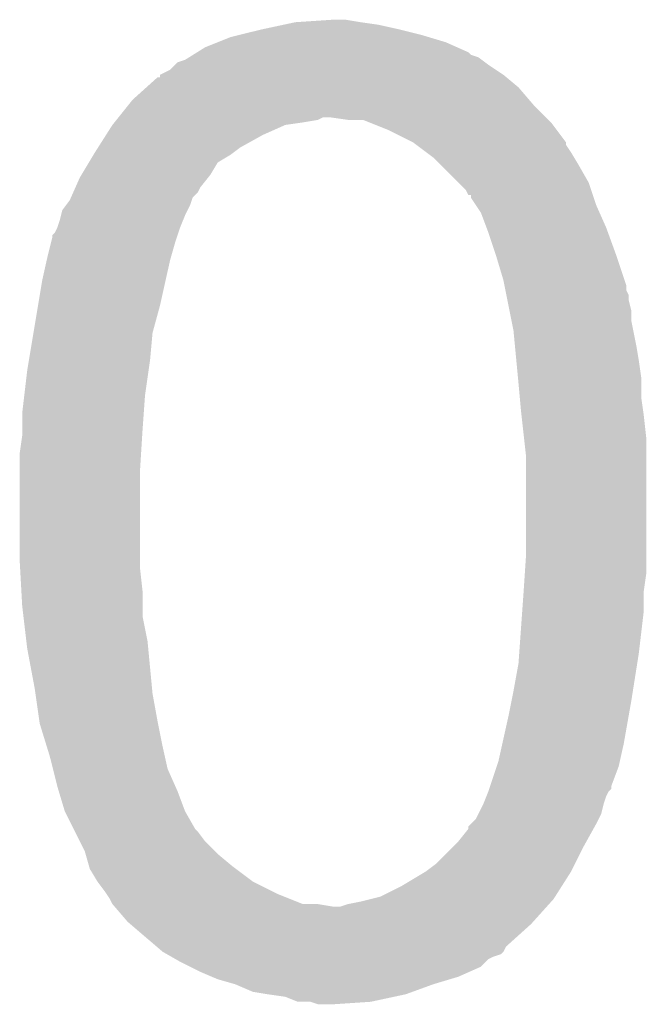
# Model space of a CAD drawing. Extents: x -1.3 to 24.2, y -3.9 to 39.2.
# Tile 40 of 43: x 20.757 to 21.392, y 22.334 to 23.332. Entities that reach past the tile are written whole.
import ezdxf

# ---------------------------------------------------------------- set-up
doc = ezdxf.new("R2010")
doc.units = 0
doc.layers.add('BOOST_10_CLICK_V101_GTO', color=14, linetype='CONTINUOUS')

msp = doc.modelspace()

# ---------------------------------------------------------------- linework, layer by layer
at = {"layer": 'BOOST_10_CLICK_V101_GTO'}
for points in [[(21.024426, 23.32736), (21.03628, 23.3299), (21.120098, 23.32736), (21.10232, 23.3299)], [(21.03628, 23.3299), (21.074378, 23.33244), (21.10232, 23.3299), (21.087082, 23.33244)], [(20.9804, 23.3172), (21.00072, 23.32228), (21.163278, 23.3172), (21.14296, 23.32228)], [(21.00072, 23.32228), (21.024426, 23.32736), (21.14296, 23.32228), (21.120098, 23.32736)], [(20.944838, 23.3045), (20.95754, 23.30958), (21.200108, 23.3045), (21.188682, 23.30958)], [(20.95754, 23.30958), (20.970242, 23.31466), (21.188682, 23.30958), (21.171746, 23.31466)], [(20.970242, 23.31466), (20.9804, 23.3172), (21.171746, 23.31466), (21.163278, 23.3172)], [(20.932646, 23.29688), (20.936706, 23.299418), (21.214084, 23.29688), (21.211538, 23.299418)], [(20.936706, 23.299418), (20.944838, 23.3045), (21.211538, 23.299418), (21.200108, 23.3045)], [(20.91436, 23.28672), (20.916904, 23.28926), (21.23186, 23.28672), (21.228474, 23.28926)], [(20.916904, 23.28926), (20.924522, 23.291802), (21.228474, 23.28926), (21.225084, 23.291802)], [(20.924522, 23.291802), (20.928578, 23.294338), (21.225084, 23.291802), (21.221702, 23.294338)], [(20.928578, 23.294338), (20.932646, 23.29688), (21.221702, 23.294338), (21.214084, 23.29688)], [(20.899136, 23.276566), (20.909278, 23.281642), (21.247092, 23.276566), (21.239478, 23.281642)], [(20.909278, 23.281642), (20.91436, 23.28672), (21.239478, 23.281642), (21.23186, 23.28672)], [(20.885292, 23.26386), (20.896584, 23.27402), (21.262342, 23.26386), (21.25015, 23.27402)], [(20.896584, 23.27402), (20.89912, 23.274044), (21.25015, 23.27402), (21.25012, 23.274044)], [(20.89912, 23.274044), (20.899134, 23.27656), (21.25012, 23.274044), (21.2471, 23.27656)], [(20.899134, 23.27656), (20.899136, 23.276566), (21.2471, 23.27656), (21.247092, 23.276566)], [(20.87118, 23.25116), (20.885292, 23.26386), (21.273226, 23.25116), (21.262342, 23.26386)], [(20.867116, 23.24608), (20.87118, 23.25116), (21.277578, 23.24608), (21.273226, 23.25116)], [(20.856956, 23.23338), (20.867116, 23.24608), (21.290278, 23.23338), (21.277578, 23.24608)], [(20.852892, 23.2283), (20.854924, 23.230842), (21.0439, 23.2283), (21.059142, 23.230842)], [(20.854924, 23.230842), (20.856956, 23.23338), (21.059142, 23.230842), (21.064224, 23.23338)], [(21.089622, 23.23084), (21.071838, 23.23338), (21.292818, 23.23084), (21.290278, 23.23338)], [(21.104864, 23.230838), (21.089622, 23.23084), (21.29282, 23.230838), (21.292818, 23.23084)], [(21.111216, 23.228298), (21.104864, 23.230838), (21.29536, 23.228298), (21.29282, 23.230838)], [(20.844394, 23.2156), (20.85086, 23.22576), (21.003258, 23.2156), (21.026124, 23.22576)], [(20.85086, 23.22576), (20.852892, 23.2283), (21.026124, 23.22576), (21.0439, 23.2283)], [(21.13026, 23.22068), (21.111216, 23.228298), (21.301074, 23.22068), (21.29536, 23.228298)], [(21.15566, 23.207978), (21.13026, 23.22068), (21.3106, 23.207978), (21.301074, 23.22068)], [(20.836314, 23.202902), (20.844394, 23.2156), (20.9804, 23.202902), (21.003258, 23.2156)], [(20.83308, 23.19782), (20.836314, 23.202902), (20.973624, 23.19782), (20.9804, 23.202902)], [(21.159052, 23.205434), (21.15566, 23.207978), (21.310604, 23.205434), (21.3106, 23.207978)], [(21.169202, 23.197822), (21.159052, 23.205434), (21.31568, 23.197822), (21.310604, 23.205434)], [(20.826986, 23.187664), (20.831556, 23.19528), (20.957544, 23.187664), (20.97024, 23.19528)], [(20.831556, 23.19528), (20.83308, 23.19782), (20.97024, 23.19528), (20.973624, 23.19782)], [(21.17598, 23.192738), (21.169202, 23.197822), (21.31873, 23.192738), (21.31568, 23.197822)], [(21.183598, 23.18512), (21.17598, 23.192738), (21.3233, 23.18512), (21.31873, 23.192738)], [(20.819364, 23.174962), (20.826986, 23.187664), (20.949922, 23.174962), (20.957544, 23.187664)], [(21.20138, 23.167338), (21.183598, 23.18512), (21.33346, 23.167338), (21.3233, 23.18512)], [(20.813324, 23.16226), (20.81784, 23.17242), (20.93976, 23.16226), (20.947888, 23.17242)], [(20.81784, 23.17242), (20.819364, 23.174962), (20.947888, 23.17242), (20.949922, 23.174962)], [(20.811068, 23.157186), (20.813324, 23.16226), (20.937222, 23.157186), (20.93976, 23.16226)], [(21.209002, 23.159714), (21.20138, 23.167338), (21.336002, 23.159714), (21.33346, 23.167338)], [(21.211554, 23.154642), (21.209002, 23.159714), (21.337694, 23.154642), (21.336002, 23.159714)], [(20.80387, 23.144482), (20.80768, 23.149562), (20.9296, 23.144482), (20.931296, 23.149562)], [(20.80768, 23.149562), (20.808808, 23.152102), (20.931296, 23.149562), (20.932144, 23.152102)], [(20.808808, 23.152102), (20.811068, 23.157186), (20.932144, 23.152102), (20.937222, 23.157186)], [(21.214078, 23.154618), (21.211554, 23.154642), (21.337702, 23.154618), (21.337694, 23.154642)], [(21.214084, 23.152092), (21.214078, 23.154618), (21.338544, 23.152092), (21.337702, 23.154618)], [(21.219158, 23.144482), (21.214084, 23.152092), (21.34108, 23.144482), (21.338544, 23.152092)], [(20.798788, 23.13432), (20.800062, 23.139404), (20.92452, 23.13432), (20.92706, 23.139404)], [(20.800062, 23.139404), (20.80387, 23.144482), (20.92706, 23.139404), (20.9296, 23.144482)], [(21.22424, 23.13686), (21.219158, 23.144482), (21.344468, 23.13686), (21.34108, 23.144482)], [(20.79498, 23.121622), (20.797518, 23.12924), (20.91944, 23.121622), (20.922488, 23.12924)], [(20.797518, 23.12924), (20.798788, 23.13432), (20.922488, 23.12924), (20.92452, 23.13432)], [(21.229956, 23.12162), (21.22424, 23.13686), (21.35124, 23.12162), (21.344468, 23.13686)], [(20.792442, 23.116544), (20.794978, 23.12162), (20.917748, 23.116544), (20.91944, 23.12162)], [(20.794978, 23.12162), (20.79498, 23.121622), (20.91944, 23.12162), (20.91944, 23.121622)], [(21.23186, 23.11654), (21.229956, 23.12162), (21.353088, 23.11654), (21.35124, 23.12162)], [(20.788628, 23.10638), (20.7899, 23.111462), (20.91436, 23.10638), (20.916054, 23.111462)], [(20.7899, 23.111462), (20.789906, 23.114006), (20.916054, 23.111462), (20.916902, 23.114006)], [(20.789906, 23.114006), (20.792442, 23.116544), (20.916902, 23.114006), (20.917748, 23.116544)], [(21.23948, 23.09368), (21.23186, 23.11654), (21.3614, 23.09368), (21.353088, 23.11654)], [(20.78482, 23.09114), (20.788628, 23.10638), (20.910004, 23.09114), (20.91436, 23.10638)], [(20.784254, 23.0886), (20.78482, 23.09114), (20.90928, 23.0886), (20.910004, 23.09114)], [(21.2471, 23.068282), (21.23948, 23.09368), (21.369866, 23.068282), (21.3614, 23.09368)], [(20.77974, 23.06828), (20.784254, 23.0886), (20.904764, 23.06828), (20.90928, 23.0886)], [(20.775506, 23.042878), (20.77974, 23.06828), (20.89912, 23.042878), (20.904764, 23.06828)], [(21.248118, 23.063196), (21.2471, 23.068282), (21.37156, 23.063196), (21.369866, 23.068282)], [(21.249134, 23.058116), (21.248118, 23.063196), (21.371562, 23.058116), (21.37156, 23.063196)], [(21.25015, 23.053036), (21.249134, 23.058116), (21.3741, 23.053036), (21.371562, 23.058116)], [(21.251166, 23.047958), (21.25015, 23.053036), (21.3741, 23.047958), (21.3741, 23.053036)], [(20.77085, 23.014942), (20.775506, 23.042878), (20.8915, 23.014942), (20.89912, 23.042878)], [(21.253198, 23.037798), (21.251166, 23.047958), (21.37664, 23.037798), (21.3741, 23.047958)], [(21.25523, 23.027638), (21.253198, 23.037798), (21.37664, 23.027638), (21.37664, 23.037798)], [(21.25726, 23.01748), (21.25523, 23.027638), (21.378672, 23.01748), (21.37664, 23.027638)], [(20.766192, 22.987), (20.77085, 23.014942), (20.88896, 22.987), (20.8915, 23.014942)], [(21.258712, 23.00224), (21.25726, 23.01748), (21.38172, 23.00224), (21.378672, 23.01748)], [(21.260164, 22.987), (21.258712, 23.00224), (21.38426, 22.987), (21.38172, 23.00224)], [(20.7645, 22.97684), (20.766192, 22.987), (20.887508, 22.97684), (20.88896, 22.987)], [(21.261858, 22.969218), (21.260164, 22.987), (21.3868, 22.969218), (21.38426, 22.987)], [(20.76151, 22.95144), (20.7645, 22.97684), (20.88388, 22.95144), (20.887508, 22.97684)], [(21.26234, 22.96414), (21.261858, 22.969218), (21.3868, 22.96414), (21.3868, 22.969218)], [(21.263726, 22.9489), (21.26234, 22.96414), (21.3868, 22.9489), (21.3868, 22.96414)], [(20.75942, 22.93366), (20.76151, 22.95144), (20.88261, 22.93366), (20.88388, 22.95144)], [(21.26488, 22.9362), (21.263726, 22.9489), (21.388616, 22.9362), (21.3868, 22.9489)], [(20.75942, 22.91588), (20.75942, 22.93366), (20.88134, 22.91588), (20.88261, 22.93366)], [(21.265446, 22.93112), (21.26488, 22.9362), (21.38934, 22.93112), (21.388616, 22.9362)], [(21.267986, 22.908258), (21.265446, 22.93112), (21.39188, 22.908258), (21.38934, 22.93112)], [(20.75688, 22.89302), (20.75942, 22.910802), (20.87991, 22.89302), (20.881022, 22.910802)], [(20.75942, 22.910802), (20.75942, 22.91588), (20.881022, 22.910802), (20.88134, 22.91588)], [(21.26996, 22.890478), (21.267986, 22.908258), (21.39188, 22.890478), (21.39188, 22.908258)], [(20.75688, 22.87524), (20.75688, 22.89302), (20.8788, 22.87524), (20.87991, 22.89302)], [(21.26996, 22.78888), (21.26996, 22.890478), (21.39188, 22.78888), (21.39188, 22.890478)], [(20.75688, 22.783798), (20.75688, 22.87524), (20.8788, 22.783798), (20.8788, 22.87524)], [(20.757304, 22.776182), (20.75688, 22.783798), (20.8788, 22.776182), (20.8788, 22.783798)], [(21.268774, 22.7711), (21.26996, 22.78888), (21.39188, 22.7711), (21.39188, 22.78888)], [(20.758574, 22.75332), (20.757304, 22.776182), (20.88134, 22.75332), (20.8788, 22.776182)], [(21.267588, 22.753318), (21.268774, 22.7711), (21.38934, 22.753318), (21.39188, 22.7711)], [(20.75942, 22.73808), (20.758574, 22.75332), (20.88134, 22.73808), (20.88134, 22.75332)], [(21.26615, 22.733), (21.26742, 22.75078), (21.38934, 22.733), (21.38934, 22.75078)], [(21.26742, 22.75078), (21.267588, 22.753318), (21.38934, 22.75078), (21.38934, 22.753318)], [(20.760616, 22.727922), (20.75942, 22.73808), (20.88134, 22.727922), (20.88134, 22.73808)], [(21.263064, 22.68982), (21.26615, 22.733), (21.38426, 22.68982), (21.38934, 22.733)], [(20.763604, 22.702522), (20.760616, 22.727922), (20.88642, 22.702522), (20.88134, 22.727922)], [(20.7645, 22.6949), (20.763604, 22.702522), (20.887146, 22.6949), (20.88642, 22.702522)], [(20.77212, 22.65426), (20.7645, 22.6949), (20.891018, 22.65426), (20.887146, 22.6949)], [(21.26234, 22.679658), (21.263064, 22.68982), (21.382654, 22.679658), (21.38426, 22.68982)], [(21.25726, 22.65172), (21.26234, 22.679658), (21.378244, 22.65172), (21.382654, 22.679658)], [(20.772848, 22.649178), (20.77212, 22.65426), (20.8915, 22.649178), (20.891018, 22.65426)], [(21.255228, 22.64156), (21.25726, 22.65172), (21.37664, 22.64156), (21.378244, 22.65172)], [(20.776838, 22.62124), (20.772848, 22.649178), (20.89658, 22.62124), (20.8915, 22.649178)], [(21.25218, 22.62632), (21.255228, 22.64156), (21.37395, 22.62632), (21.37664, 22.64156)], [(20.7772, 22.618702), (20.776838, 22.62124), (20.897088, 22.618702), (20.89658, 22.62124)], [(21.245968, 22.59838), (21.25218, 22.62632), (21.36902, 22.59838), (21.37395, 22.62632)], [(20.784234, 22.59584), (20.7772, 22.618702), (20.90166, 22.59584), (20.897088, 22.618702)], [(20.78736, 22.585678), (20.784234, 22.59584), (20.90392, 22.585678), (20.90166, 22.59584)], [(21.242018, 22.5806), (21.245968, 22.59838), (21.365066, 22.5806), (21.36902, 22.59838)], [(20.790536, 22.572982), (20.78736, 22.585678), (20.90674, 22.572982), (20.90392, 22.585678)], [(21.240324, 22.575518), (21.242018, 22.5806), (21.363938, 22.575518), (21.365066, 22.5806)], [(20.79498, 22.5552), (20.790536, 22.572982), (20.914644, 22.5552), (20.90674, 22.572982)], [(21.23355, 22.555196), (21.240324, 22.575518), (21.35632, 22.555196), (21.363938, 22.575518)], [(20.796504, 22.55012), (20.79498, 22.5552), (20.9169, 22.55012), (20.914644, 22.5552)], [(20.802598, 22.529802), (20.796504, 22.55012), (20.92452, 22.529802), (20.9169, 22.55012)], [(21.229826, 22.545038), (21.231858, 22.550116), (21.35124, 22.545038), (21.353778, 22.550116)], [(21.231858, 22.550116), (21.23186, 22.55012), (21.353778, 22.550116), (21.35378, 22.55012)], [(21.23186, 22.55012), (21.232704, 22.552654), (21.35378, 22.55012), (21.356314, 22.552654)], [(21.232704, 22.552654), (21.23355, 22.555196), (21.356314, 22.552654), (21.35632, 22.555196)], [(21.22678, 22.53742), (21.229826, 22.545038), (21.348702, 22.53742), (21.35124, 22.545038)], [(21.221696, 22.527258), (21.22678, 22.53742), (21.34616, 22.527258), (21.348702, 22.53742)], [(20.8026, 22.5298), (20.802598, 22.529802), (20.92452, 22.5298), (20.92452, 22.529802)], [(20.811488, 22.512024), (20.8026, 22.5298), (20.934678, 22.512024), (20.92452, 22.5298)], [(21.214082, 22.5171), (21.219158, 22.52218), (21.34108, 22.5171), (21.34362, 22.52218)], [(21.219158, 22.52218), (21.221696, 22.527258), (21.34362, 22.52218), (21.34616, 22.527258)], [(20.81276, 22.50948), (20.811488, 22.512024), (20.937218, 22.50948), (20.934678, 22.512024)], [(21.20138, 22.49932), (21.211536, 22.512014), (21.331202, 22.49932), (21.338254, 22.512014)], [(21.211536, 22.512014), (21.21154, 22.514554), (21.338254, 22.512014), (21.339664, 22.514554)], [(21.21154, 22.514554), (21.214082, 22.5171), (21.339664, 22.514554), (21.34108, 22.5171)], [(20.81784, 22.499322), (20.81276, 22.50948), (20.94484, 22.499322), (20.937218, 22.50948)], [(20.82292, 22.48916), (20.81784, 22.499322), (20.955002, 22.48916), (20.94484, 22.499322)], [(21.178518, 22.47646), (21.196298, 22.49424), (21.319488, 22.47646), (21.32838, 22.49424)], [(21.196298, 22.49424), (21.20138, 22.49932), (21.32838, 22.49424), (21.331202, 22.49932)], [(20.823646, 22.486618), (20.82292, 22.48916), (20.957542, 22.486618), (20.955002, 22.48916)], [(20.827274, 22.47392), (20.823646, 22.486618), (20.97278, 22.47392), (20.957542, 22.486618)], [(20.827998, 22.471378), (20.827274, 22.47392), (20.97617, 22.471378), (20.97278, 22.47392)], [(20.835618, 22.458682), (20.827998, 22.471378), (20.9931, 22.458682), (20.97617, 22.471378)], [(21.16836, 22.46884), (21.178518, 22.47646), (21.315678, 22.46884), (21.319488, 22.47646)], [(21.14296, 22.4536), (21.168358, 22.468838), (21.30598, 22.4536), (21.315676, 22.468838)], [(21.168358, 22.468838), (21.16836, 22.46884), (21.315676, 22.468838), (21.315678, 22.46884)], [(20.84324, 22.44852), (20.835618, 22.458682), (21.013422, 22.44852), (20.9931, 22.458682)], [(21.122638, 22.443438), (21.14296, 22.4536), (21.299514, 22.443438), (21.30598, 22.4536)], [(20.844934, 22.44598), (20.84324, 22.44852), (21.0185, 22.44598), (21.013422, 22.44852)], [(20.848318, 22.440902), (20.844934, 22.44598), (21.031196, 22.440902), (21.0185, 22.44598)], [(20.850858, 22.435824), (20.848318, 22.440902), (21.043892, 22.435824), (21.031196, 22.440902)], [(21.10232, 22.43836), (21.112474, 22.440898), (21.295612, 22.43836), (21.297898, 22.440898)], [(21.112474, 22.440898), (21.122638, 22.443438), (21.297898, 22.440898), (21.299514, 22.443438)], [(20.85086, 22.435822), (20.850858, 22.435824), (21.043896, 22.435822), (21.043892, 22.435824)], [(20.850862, 22.43582), (20.85086, 22.435822), (21.059138, 22.43582), (21.043896, 22.435822)], [(20.85304, 22.43328), (20.850862, 22.43582), (21.074378, 22.43328), (21.059138, 22.43582)], [(20.866098, 22.41804), (20.85304, 22.43328), (21.277324, 22.41804), (21.29104, 22.43328)], [(21.081996, 22.43328), (21.08962, 22.435818), (21.29104, 22.43328), (21.293326, 22.435818)], [(21.08962, 22.435818), (21.10232, 22.43836), (21.293326, 22.435818), (21.295612, 22.43836)], [(20.869062, 22.4155), (20.866098, 22.41804), (21.27504, 22.4155), (21.277324, 22.41804)], [(20.89574, 22.392636), (20.869062, 22.4155), (21.249638, 22.392636), (21.27504, 22.4155)], [(20.90166, 22.387562), (20.89574, 22.392636), (21.247098, 22.387562), (21.249638, 22.392636)], [(20.901662, 22.38756), (20.90166, 22.387562), (21.247096, 22.38756), (21.247098, 22.387562)], [(20.906108, 22.38502), (20.901662, 22.38756), (21.244556, 22.38502), (21.247096, 22.38756)], [(20.910552, 22.38248), (20.906108, 22.38502), (21.23694, 22.38248), (21.244556, 22.38502)], [(20.915002, 22.379938), (20.910552, 22.38248), (21.231862, 22.379938), (21.23694, 22.38248)], [(20.919442, 22.3774), (20.915002, 22.379938), (21.229322, 22.3774), (21.231862, 22.379938)], [(20.929606, 22.372318), (20.919442, 22.3774), (21.224236, 22.372318), (21.229322, 22.3774)], [(20.93976, 22.36724), (20.929606, 22.372318), (21.212812, 22.36724), (21.224236, 22.372318)], [(20.951618, 22.362158), (20.93976, 22.36724), (21.20138, 22.362158), (21.212812, 22.36724)], [(20.957538, 22.35962), (20.951618, 22.362158), (21.192914, 22.35962), (21.20138, 22.362158)], [(20.97532, 22.354542), (20.957538, 22.35962), (21.17598, 22.354542), (21.192914, 22.35962)], [(20.993098, 22.346922), (20.97532, 22.354542), (21.155026, 22.346922), (21.17598, 22.354542)], [(21.00834, 22.34438), (20.993098, 22.346922), (21.148038, 22.34438), (21.155026, 22.346922)], [(21.026116, 22.34184), (21.00834, 22.34438), (21.136184, 22.34184), (21.148038, 22.34438)], [(21.038816, 22.336762), (21.026116, 22.34184), (21.112488, 22.336762), (21.136184, 22.34184)], [(21.051516, 22.33676), (21.038816, 22.336762), (21.11248, 22.33676), (21.112488, 22.336762)], [(21.059138, 22.334222), (21.051516, 22.33676), (21.07441, 22.334222), (21.11248, 22.33676)], [(21.074382, 22.33422), (21.059138, 22.334222), (21.074382, 22.33422), (21.07441, 22.334222)]]:
    msp.add_solid(points, dxfattribs=at)

doc.saveas('drawing.dxf')
